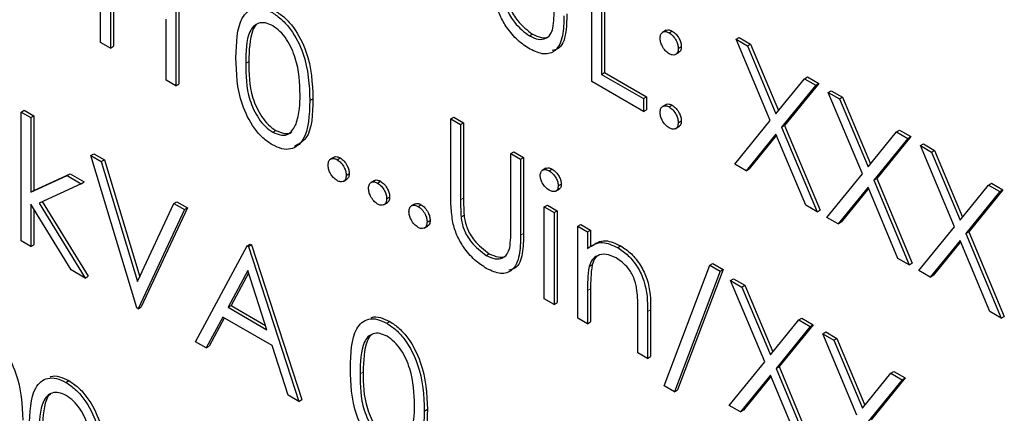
# Paper-space layout 'Blatt4' of a CAD drawing. Header units: millimetres. Extents: x 5 to 418, y 2 to 292.
# Tile 25 of 65: x 119.33 to 122.2, y 156.39 to 157.54. Entities that reach past the tile are written whole.
import ezdxf

# ---------------------------------------------------------------- set-up
doc = ezdxf.new("R2010")
doc.units = ezdxf.units.MM

psp = doc.layouts.new('Blatt4')

# ---------------------------------------------------------------- linework, layer by layer
at = {"color": 7, "linetype": 'Continuous', "lineweight": 25}
for p, q in [((119.5621, 157.4711), (119.5621, 157.8385)), ((119.7824, 157.7113), (119.7824, 157.3439)), ((119.7912, 157.7164), (119.7912, 157.349)), ((120.9981, 157.3566), (120.9981, 157.724)), ((121.0266, 157.7075), (121.0266, 157.3778)), ((121.0355, 157.7126), (121.0355, 157.3829)), ((119.5907, 157.6336), (119.5907, 157.4546)), ((119.5995, 157.6285), (119.5995, 157.4597)), ((119.7538, 157.3604), (119.7538, 157.5394)), ((121.2159, 157.5067), (121.2048, 157.5003)), ((121.2245, 157.4991), (121.2333, 157.5042)), ((119.5907, 157.4546), (119.5621, 157.4711)), ((120.816, 157.4899), (120.8249, 157.495)), ((121.4203, 157.4803), (121.4291, 157.4854)), ((121.4203, 157.4803), (121.4533, 157.4612)), ((121.5201, 157.2426), (121.4203, 157.4803)), ((121.4291, 157.4854), (121.4621, 157.4663)), ((119.5907, 157.4546), (119.5995, 157.4597)), ((121.2421, 157.4353), (121.2531, 157.4416)), ((121.251, 157.4532), (121.2598, 157.4583)), ((121.4533, 157.4612), (121.4621, 157.4663)), ((121.4533, 157.4612), (121.5366, 157.2628)), ((121.4621, 157.4663), (121.5438, 157.2717)), ((121.0266, 157.3778), (121.0355, 157.3829)), ((121.0355, 157.3829), (121.1579, 157.3122)), ((119.7824, 157.3439), (119.7538, 157.3604)), ((121.149, 157.2694), (120.9981, 157.3566)), ((121.0266, 157.3778), (121.149, 157.3071)), ((121.5366, 157.2628), (121.6199, 157.365)), ((121.6199, 157.365), (121.6287, 157.3701)), ((121.6199, 157.365), (121.6528, 157.346)), ((121.6287, 157.3701), (121.6617, 157.3511)), ((119.7824, 157.3439), (119.7912, 157.349)), ((121.6528, 157.346), (121.5531, 157.2236)), ((121.6617, 157.3511), (121.5619, 157.2287)), ((121.6528, 157.346), (121.6617, 157.3511)), ((121.6895, 157.3248), (121.6984, 157.3299)), ((121.6895, 157.3248), (121.7225, 157.3058)), ((121.7894, 157.0872), (121.6895, 157.3248)), ((121.6984, 157.3299), (121.7313, 157.3109)), ((120.174, 157.3014), (120.1829, 157.3065)), ((121.149, 157.3071), (121.1579, 157.3122)), ((121.149, 157.3071), (121.149, 157.2694)), ((121.1579, 157.3122), (121.1579, 157.2745)), ((121.7225, 157.3058), (121.7313, 157.3109)), ((121.7225, 157.3058), (121.8058, 157.1074)), ((121.7313, 157.3109), (121.8131, 157.1163)), ((119.3296, 157.2677), (119.3384, 157.2728)), ((119.3296, 157.2677), (119.3581, 157.2512)), ((119.3296, 156.8908), (119.3296, 157.2677)), ((119.3384, 157.2728), (119.367, 157.2563)), ((121.149, 157.2694), (121.1579, 157.2745)), ((121.2157, 157.29), (121.2047, 157.2837)), ((121.2245, 157.2824), (121.2333, 157.2875)), ((119.3581, 157.2512), (119.367, 157.2563)), ((119.3581, 157.2512), (119.3581, 157.0333)), ((119.367, 157.2563), (119.367, 157.0384)), ((120.5861, 157.2474), (120.5949, 157.2525)), ((120.5861, 157.2474), (120.6146, 157.2309)), ((120.5861, 157.0255), (120.5861, 157.2474)), ((120.5949, 157.2525), (120.6234, 157.236)), ((121.251, 157.2365), (121.2598, 157.2416)), ((121.4162, 157.1152), (121.5201, 157.2426)), ((120.0652, 157.2089), (120.074, 157.214)), ((120.6146, 157.2309), (120.6234, 157.236)), ((120.6146, 157.2309), (120.6146, 157.0107)), ((120.6234, 157.236), (120.6234, 157.0158)), ((121.242, 157.2186), (121.253, 157.225)), ((121.5531, 157.2236), (121.5619, 157.2287)), ((121.5531, 157.2236), (121.6569, 156.9762)), ((121.5619, 157.2287), (121.6658, 156.9813)), ((121.8058, 157.1074), (121.8891, 157.2096)), ((121.8891, 157.2096), (121.898, 157.2147)), ((121.8891, 157.2096), (121.9221, 157.1906)), ((121.898, 157.2147), (121.9309, 157.1957)), ((121.5366, 157.2034), (121.4492, 157.0961)), ((121.5382, 157.1996), (121.458, 157.1012)), ((121.624, 156.9952), (121.5366, 157.2034)), ((121.9221, 157.1906), (121.8223, 157.0681)), ((121.9309, 157.1957), (121.8312, 157.0732)), ((121.9221, 157.1906), (121.9309, 157.1957)), ((120.7615, 157.1461), (120.7703, 157.1512)), ((120.7703, 157.1512), (120.7989, 157.1347)), ((121.9588, 157.1694), (121.9676, 157.1745)), ((121.9588, 157.1694), (121.9917, 157.1504)), ((122.0586, 156.9317), (121.9588, 157.1694)), ((121.9676, 157.1745), (122.0006, 157.1555)), ((121.9917, 157.1504), (122.0006, 157.1555)), ((122.0006, 157.1555), (122.0823, 156.9609)), ((119.5336, 157.1405), (119.5424, 157.1456)), ((119.5336, 157.1405), (119.5641, 157.1228)), ((119.6682, 156.6953), (119.5336, 157.1405)), ((119.5424, 157.1456), (119.573, 157.1279)), ((119.5641, 157.1228), (119.573, 157.1279)), ((119.5641, 157.1228), (119.6702, 156.772)), ((119.573, 157.1279), (119.6765, 156.7856)), ((120.2448, 157.1361), (120.2337, 157.1297)), ((120.2536, 157.1284), (120.2624, 157.1335)), ((120.7615, 156.926), (120.7615, 157.1461)), ((120.7615, 157.1461), (120.79, 157.1296)), ((120.79, 157.1296), (120.7989, 157.1347)), ((120.79, 157.1296), (120.79, 156.9077)), ((120.7989, 157.1347), (120.7989, 156.9128)), ((121.9917, 157.1504), (122.0751, 156.952)), ((120.864, 157.1033), (120.853, 157.0969)), ((120.8735, 157.0956), (120.8824, 157.1007)), ((121.4492, 157.0961), (121.4162, 157.1152)), ((121.4492, 157.0961), (121.458, 157.1012)), ((119.3581, 157.0333), (119.4639, 157.0818)), ((119.367, 157.0384), (119.4728, 157.0869)), ((119.4639, 157.0818), (119.4728, 157.0869)), ((119.4639, 157.0818), (119.505, 157.0581)), ((119.4728, 157.0869), (119.5138, 157.0632)), ((120.2711, 157.0646), (120.2821, 157.071)), ((120.2801, 157.0825), (120.2889, 157.0876)), ((120.3631, 157.0678), (120.352, 157.0614)), ((120.3719, 157.0601), (120.3807, 157.0652)), ((121.6855, 156.9597), (121.7894, 157.0872)), ((121.8223, 157.0681), (121.8312, 157.0732)), ((121.8223, 157.0681), (121.9262, 156.8208)), ((121.8312, 157.0732), (121.935, 156.8259)), ((119.3581, 157.0333), (119.367, 157.0384)), ((119.505, 157.0581), (119.3822, 157.0017)), ((119.505, 157.0581), (119.5138, 157.0632)), ((120.8923, 157.0364), (120.9033, 157.0428)), ((120.9002, 157.0518), (120.909, 157.0569)), ((121.8058, 157.0479), (121.7184, 156.9407)), ((121.8074, 157.0441), (121.7273, 156.9458)), ((121.8932, 156.8398), (121.8058, 157.0479)), ((122.0751, 156.952), (122.1584, 157.0542)), ((122.2002, 157.0403), (122.1004, 156.9178)), ((122.1584, 157.0542), (122.1672, 157.0593)), ((122.1584, 157.0542), (122.1913, 157.0352)), ((122.1672, 157.0593), (122.2002, 157.0403)), ((122.1913, 157.0352), (122.2002, 157.0403)), ((120.3984, 157.0142), (120.4072, 157.0193)), ((122.1913, 157.0352), (122.0916, 156.9127)), ((119.4762, 156.8061), (119.3581, 156.9981)), ((119.3581, 156.9981), (119.3581, 156.8743)), ((119.367, 156.9837), (119.367, 156.8794)), ((119.3822, 157.0017), (119.5172, 156.7825)), ((119.3916, 157.006), (119.5261, 156.7876)), ((119.6702, 156.772), (119.7763, 157.0004)), ((119.8069, 156.9827), (119.6723, 156.693)), ((119.8157, 156.9878), (119.6811, 156.6981)), ((119.7763, 157.0004), (119.7851, 157.0055)), ((119.7763, 157.0004), (119.8069, 156.9827)), ((119.7851, 157.0055), (119.8157, 156.9878)), ((119.8069, 156.9827), (119.8157, 156.9878)), ((120.3894, 156.9963), (120.4004, 157.0027)), ((120.4814, 156.9995), (120.4704, 156.9931)), ((120.4902, 156.9918), (120.499, 156.9969)), ((120.8594, 156.9907), (120.8682, 156.9958)), ((120.8594, 156.9907), (120.8879, 156.9742)), ((120.8594, 156.7222), (120.8594, 156.9907)), ((120.8682, 156.9958), (120.8968, 156.9793)), ((120.8879, 156.9742), (120.8968, 156.9793)), ((120.8968, 156.9793), (120.8968, 156.7108)), ((121.6569, 156.9762), (121.624, 156.9952)), ((121.6569, 156.9762), (121.6658, 156.9813)), ((120.5167, 156.9459), (120.5255, 156.951)), ((120.6159, 156.9611), (120.6247, 156.9662)), ((120.8879, 156.9742), (120.8879, 156.7057)), ((121.7184, 156.9407), (121.6855, 156.9597)), ((120.5077, 156.928), (120.5187, 156.9344)), ((120.9573, 156.9342), (120.9661, 156.9393)), ((120.9573, 156.9342), (120.9858, 156.9177)), ((120.9573, 156.6656), (120.9573, 156.9342)), ((120.9661, 156.9393), (120.9947, 156.9228)), ((120.9858, 156.9177), (120.9947, 156.9228)), ((120.9947, 156.9228), (120.9947, 156.8743)), ((121.7184, 156.9407), (121.7273, 156.9458)), ((121.9547, 156.8043), (122.0586, 156.9317)), ((120.9858, 156.9177), (120.9858, 156.8692)), ((122.0751, 156.8925), (121.9877, 156.7853)), ((122.1624, 156.6844), (122.0751, 156.8925)), ((122.0916, 156.9127), (122.1004, 156.9178)), ((122.0916, 156.9127), (122.1954, 156.6654)), ((122.1004, 156.9178), (122.2042, 156.6705)), ((119.3581, 156.8743), (119.3296, 156.8908)), ((119.3581, 156.8743), (119.367, 156.8794)), ((119.8395, 156.5964), (119.9905, 156.8767)), ((119.9905, 156.8767), (119.9993, 156.8818)), ((119.9905, 156.8767), (119.9945, 156.8744)), ((119.9945, 156.8744), (120.0034, 156.8795)), ((119.9945, 156.8744), (120.1414, 156.4222)), ((119.9993, 156.8818), (120.0034, 156.8795)), ((120.0034, 156.8795), (120.1502, 156.4273)), ((121.0743, 156.8713), (121.0832, 156.8764)), ((122.0766, 156.8887), (121.9965, 156.7904)), ((120.6896, 156.8484), (120.6984, 156.8535)), ((121.9262, 156.8208), (121.8932, 156.8398)), ((119.5172, 156.7825), (119.4762, 156.8061)), ((120.9902, 156.8158), (120.9991, 156.8209)), ((121.2102, 156.4678), (121.3433, 156.8197)), ((121.3822, 156.8074), (121.2491, 156.4555)), ((121.3433, 156.8197), (121.3521, 156.8248)), ((121.3433, 156.8197), (121.3734, 156.8023)), ((121.3521, 156.8248), (121.3822, 156.8074)), ((121.3734, 156.8023), (121.3822, 156.8074)), ((121.9262, 156.8208), (121.935, 156.8259)), ((119.5172, 156.7825), (119.5261, 156.7876)), ((119.9922, 156.8041), (119.9346, 156.697)), ((119.9945, 156.7971), (119.9434, 156.7021)), ((120.0483, 156.6314), (119.9922, 156.8041)), ((121.3734, 156.8023), (121.2403, 156.4504)), ((121.404, 156.7752), (121.4128, 156.7803)), ((121.4128, 156.7803), (121.4458, 156.7613)), ((121.9877, 156.7853), (121.9547, 156.8043)), ((121.9877, 156.7853), (121.9965, 156.7904)), ((120.9947, 156.7513), (120.9947, 156.6543)), ((121.404, 156.7752), (121.4369, 156.7562)), ((121.5038, 156.5375), (121.404, 156.7752)), ((121.4369, 156.7562), (121.4458, 156.7613)), ((121.4369, 156.7562), (121.5202, 156.5578)), ((121.4458, 156.7613), (121.5275, 156.5667)), ((120.8879, 156.7057), (120.8594, 156.7222)), ((120.9858, 156.7462), (120.9858, 156.6491)), ((119.6723, 156.693), (119.6682, 156.6953)), ((119.6723, 156.693), (119.6811, 156.6981)), ((119.9346, 156.697), (119.9434, 156.7021)), ((119.9346, 156.697), (120.0483, 156.6314)), ((119.9434, 156.7021), (120.0442, 156.6439)), ((120.8879, 156.7057), (120.8968, 156.7108)), ((121.1327, 156.5644), (121.1327, 156.6907)), ((121.1701, 156.6901), (121.1701, 156.553)), ((119.9191, 156.6683), (119.8707, 156.5784)), ((119.9237, 156.6656), (119.8795, 156.5835)), ((120.0633, 156.585), (119.9191, 156.6683)), ((120.9858, 156.6491), (120.9573, 156.6656)), ((121.1613, 156.685), (121.1613, 156.5479)), ((121.6036, 156.66), (121.6124, 156.6651)), ((121.6124, 156.6651), (121.6454, 156.6461)), ((122.1954, 156.6654), (122.1624, 156.6844)), ((122.1954, 156.6654), (122.2042, 156.6705)), ((120.3987, 156.6505), (120.4076, 156.6556)), ((120.9858, 156.6491), (120.9947, 156.6543)), ((121.5202, 156.5578), (121.6036, 156.66)), ((121.6365, 156.641), (121.5368, 156.5185)), ((121.6454, 156.6461), (121.5456, 156.5236)), ((121.6036, 156.66), (121.6365, 156.641)), ((121.6365, 156.641), (121.6454, 156.6461)), ((121.6732, 156.6198), (121.6821, 156.6249)), ((121.6732, 156.6198), (121.7062, 156.6007)), ((121.773, 156.3821), (121.6732, 156.6198)), ((121.6821, 156.6249), (121.715, 156.6058)), ((121.7062, 156.6007), (121.715, 156.6058)), ((121.715, 156.6058), (121.7967, 156.4112)), ((119.8707, 156.5784), (119.8395, 156.5964)), ((119.8707, 156.5784), (119.8795, 156.5835)), ((120.1103, 156.4401), (120.0633, 156.585)), ((121.7062, 156.6007), (121.7895, 156.4023)), ((121.1613, 156.5479), (121.1327, 156.5644)), ((121.1613, 156.5479), (121.1701, 156.553)), ((121.3999, 156.4101), (121.5038, 156.5375)), ((121.5368, 156.5185), (121.5456, 156.5236)), ((121.5368, 156.5185), (121.6406, 156.2712)), ((121.5456, 156.5236), (121.6494, 156.2763)), ((121.5202, 156.4983), (121.4329, 156.3911)), ((121.5218, 156.4945), (121.4417, 156.3962)), ((121.6076, 156.2902), (121.5202, 156.4983)), ((121.7895, 156.4023), (121.8728, 156.5046)), ((121.9146, 156.4906), (121.8148, 156.3682)), ((121.8728, 156.5046), (121.8816, 156.5097)), ((121.8728, 156.5046), (121.9058, 156.4855)), ((121.8816, 156.5097), (121.9146, 156.4906)), ((121.9058, 156.4855), (121.9146, 156.4906)), ((119.4604, 156.4777), (119.4693, 156.4828)), ((121.2403, 156.4504), (121.2102, 156.4678)), ((121.9058, 156.4855), (121.806, 156.3631)), ((120.1414, 156.4222), (120.1103, 156.4401)), ((121.2403, 156.4504), (121.2491, 156.4555)), ((120.1414, 156.4222), (120.1502, 156.4273)), ((121.4329, 156.3911), (121.3999, 156.4101)), ((120.5085, 156.3938), (120.5174, 156.3989)), ((121.4329, 156.3911), (121.4417, 156.3962))]:
    psp.add_line(p, q, dxfattribs=at)
at = {"color": 7, "linetype": 'Continuous', "lineweight": 18}
for p, q in [((119.9864, 157.4099), (119.9952, 157.415)), ((120.6146, 157.0107), (120.6234, 157.0158)), ((120.79, 156.9077), (120.7989, 156.9128)), ((120.9858, 156.7462), (120.9947, 156.7513)), ((121.1613, 156.685), (121.1701, 156.6901)), ((120.3209, 156.5023), (120.3297, 156.5074))]:
    psp.add_line(p, q, dxfattribs=at)
at = {"color": 7, "linetype": 'Continuous', "lineweight": 25}
for points, knots in [([(120.8176, 157.4513), (120.8055, 157.4592), (120.7814, 157.4751), (120.751, 157.5109), (120.7286, 157.5495), (120.7217, 157.574), (120.7182, 157.5862)], [0, 0, 0, 0, 0.280221, 0.559914, 0.779952, 1, 1, 1, 1]), ([(120.7423, 157.6026), (120.7444, 157.5902), (120.7484, 157.5654), (120.7757, 157.5208), (120.8007, 157.5016), (120.816, 157.4899)], [0, 0, 0, 0, 0.281057, 0.560821, 1, 1, 1, 1]), ([(120.7512, 157.6077), (120.7532, 157.5953), (120.7573, 157.5705), (120.7845, 157.5259), (120.8096, 157.5067), (120.8249, 157.495)], [0, 0, 0, 0, 0.281057, 0.560821, 1, 1, 1, 1]), ([(119.9578, 157.4262), (119.959, 157.4694), (119.9606, 157.5234), (119.9902, 157.5615), (120.0109, 157.5715), (120.0363, 157.5716), (120.0549, 157.5626), (120.0642, 157.5581)], [0, 0, 0, 0, 0.498702, 0.624177, 0.749467, 0.874745, 1, 1, 1, 1]), ([(120.0642, 157.5581), (120.0736, 157.5518), (120.0923, 157.5392), (120.1264, 157.5004), (120.1694, 157.4142), (120.1722, 157.3465), (120.174, 157.3014)], [0, 0, 0, 0, 0.1256, 0.251197, 0.500581, 1, 1, 1, 1]), ([(120.073, 157.5632), (120.0824, 157.5569), (120.1011, 157.5444), (120.1353, 157.5055), (120.1783, 157.4193), (120.181, 157.3516), (120.1829, 157.3065)], [0, 0, 0, 0, 0.1256, 0.251197, 0.500581, 1, 1, 1, 1]), ([(120.9253, 157.5543), (120.9249, 157.5343), (120.9241, 157.4946), (120.9092, 157.4529), (120.8884, 157.4487), (120.8822, 157.4474)], [0, 0, 0, 0, 0.41567, 0.82662, 1, 1, 1, 1]), ([(120.8847, 157.5123), (120.8859, 157.5222), (120.888, 157.5399), (120.888, 157.559), (120.8879, 157.5674)], [0, 0, 0, 0, 0.559624, 1, 1, 1, 1]), ([(120.0652, 157.5198), (120.0579, 157.5232), (120.0433, 157.5299), (120.0239, 157.5282), (120.0085, 157.519), (119.9874, 157.4864), (119.9868, 157.4439), (119.9864, 157.4099)], [0, 0, 0, 0, 0.125139, 0.250418, 0.375519, 0.500847, 1, 1, 1, 1]), ([(120.9165, 157.5492), (120.9162, 157.5289), (120.9157, 157.4885), (120.8965, 157.4453), (120.8594, 157.4324), (120.8316, 157.445), (120.8176, 157.4513)], [0, 0, 0, 0, 0.281655, 0.560111, 0.78008, 1, 1, 1, 1]), ([(120.0185, 157.5232), (120.0184, 157.5231), (120.0131, 157.52), (119.9976, 157.4893), (119.9963, 157.448), (119.9952, 157.415)], [0, 0, 0, 0, 0.004517, 0.204302, 1, 1, 1, 1]), ([(120.1455, 157.318), (120.1443, 157.3528), (120.1425, 157.4049), (120.1127, 157.4726), (120.087, 157.5046), (120.0724, 157.5147), (120.0652, 157.5198)], [0, 0, 0, 0, 0.500072, 0.749021, 0.874598, 1, 1, 1, 1]), ([(120.816, 157.4899), (120.8248, 157.4859), (120.8423, 157.478), (120.8636, 157.4813), (120.878, 157.4934), (120.8825, 157.506), (120.8847, 157.5123)], [0, 0, 0, 0, 0.279787, 0.559377, 0.779569, 1, 1, 1, 1]), ([(121.198, 157.4838), (121.1985, 157.488), (121.1994, 157.4964), (121.2066, 157.5023), (121.2153, 157.5034), (121.2214, 157.5005), (121.2245, 157.4991)], [0, 0, 0, 0, 0.279585, 0.559454, 0.779697, 1, 1, 1, 1]), ([(121.215, 157.5056), (121.2155, 157.5061), (121.2177, 157.5083), (121.2243, 157.5083), (121.2303, 157.5055), (121.2333, 157.5042)], [0, 0, 0, 0, 0.111363, 0.55562, 1, 1, 1, 1]), ([(121.2245, 157.4991), (121.2284, 157.4963), (121.2363, 157.4907), (121.2448, 157.4774), (121.2503, 157.4643), (121.2508, 157.4569), (121.251, 157.4532)], [0, 0, 0, 0, 0.279602, 0.559212, 0.779475, 1, 1, 1, 1]), ([(121.2333, 157.5042), (121.2372, 157.5014), (121.2451, 157.4958), (121.2537, 157.4825), (121.2591, 157.4694), (121.2596, 157.462), (121.2598, 157.4583)], [0, 0, 0, 0, 0.279602, 0.559212, 0.779475, 1, 1, 1, 1]), ([(120.8249, 157.495), (120.8335, 157.4912), (120.8508, 157.4836), (120.8682, 157.4842), (120.8741, 157.4896), (120.8747, 157.4902)], [0, 0, 0, 0, 0.473792, 0.947251, 1, 1, 1, 1]), ([(121.2245, 157.4378), (121.2206, 157.4406), (121.2127, 157.4462), (121.2041, 157.4595), (121.1988, 157.4727), (121.1982, 157.4801), (121.198, 157.4838)], [0, 0, 0, 0, 0.279647, 0.559299, 0.779615, 1, 1, 1, 1]), ([(121.251, 157.4532), (121.2506, 157.4489), (121.2497, 157.4403), (121.2424, 157.4346), (121.2337, 157.4334), (121.2276, 157.4364), (121.2245, 157.4378)], [0, 0, 0, 0, 0.2795175, 0.5593264, 0.7795441, 1, 1, 1, 1]), ([(121.2598, 157.4583), (121.2595, 157.4539), (121.2588, 157.446), (121.2539, 157.4428), (121.2517, 157.4415)], [0, 0, 0, 0, 0.556603, 1, 1, 1, 1]), ([(120.0642, 157.1718), (120.0549, 157.178), (120.0363, 157.1905), (120.0026, 157.2292), (119.9608, 157.3151), (119.959, 157.3817), (119.9578, 157.4262)], [0, 0, 0, 0, 0.125551, 0.25109, 0.50025, 1, 1, 1, 1]), ([(119.9864, 157.4099), (119.9866, 157.3754), (119.987, 157.3237), (120.0175, 157.2559), (120.0433, 157.2242), (120.0579, 157.214), (120.0652, 157.2089)], [0, 0, 0, 0, 0.500291, 0.749086, 0.874606, 1, 1, 1, 1]), ([(119.9952, 157.415), (119.9954, 157.3805), (119.9958, 157.3288), (120.0264, 157.261), (120.0522, 157.2293), (120.0667, 157.2191), (120.074, 157.214)], [0, 0, 0, 0, 0.500291, 0.749086, 0.874606, 1, 1, 1, 1]), ([(120.174, 157.3014), (120.1722, 157.2583), (120.1696, 157.1937), (120.1263, 157.1578), (120.0923, 157.1582), (120.0736, 157.1673), (120.0642, 157.1718)], [0, 0, 0, 0, 0.499407, 0.748743, 0.874372, 1, 1, 1, 1]), ([(120.1829, 157.3065), (120.1819, 157.2617), (120.1806, 157.1964), (120.1414, 157.1741), (120.1291, 157.1671)], [0, 0, 0, 0, 0.68684, 1, 1, 1, 1]), ([(120.1334, 157.2326), (120.1375, 157.2472), (120.1447, 157.2733), (120.1452, 157.3043), (120.1455, 157.318)], [0, 0, 0, 0, 0.559599, 1, 1, 1, 1]), ([(121.198, 157.2671), (121.1984, 157.2713), (121.1994, 157.2798), (121.2066, 157.2857), (121.2153, 157.2868), (121.2214, 157.2838), (121.2245, 157.2824)], [0, 0, 0, 0, 0.279576, 0.559284, 0.779552, 1, 1, 1, 1]), ([(121.2245, 157.2211), (121.2206, 157.224), (121.2128, 157.2296), (121.2042, 157.2429), (121.1988, 157.2559), (121.1983, 157.2634), (121.198, 157.2671)], [0, 0, 0, 0, 0.279581, 0.559143, 0.779575, 1, 1, 1, 1]), ([(121.2149, 157.2889), (121.2154, 157.2894), (121.2177, 157.2917), (121.2243, 157.2917), (121.2303, 157.2889), (121.2333, 157.2875)], [0, 0, 0, 0, 0.116538, 0.55809, 1, 1, 1, 1]), ([(121.2245, 157.2824), (121.2284, 157.2796), (121.2363, 157.274), (121.2448, 157.2607), (121.2503, 157.2476), (121.2508, 157.2402), (121.251, 157.2365)], [0, 0, 0, 0, 0.2796016, 0.559212, 0.7794752, 1, 1, 1, 1]), ([(121.2333, 157.2875), (121.2372, 157.2847), (121.2451, 157.2792), (121.2537, 157.2658), (121.2591, 157.2527), (121.2596, 157.2453), (121.2598, 157.2416)], [0, 0, 0, 0, 0.2796016, 0.559212, 0.7794752, 1, 1, 1, 1]), ([(121.2598, 157.2416), (121.2595, 157.2372), (121.2588, 157.2293), (121.2538, 157.2262), (121.2516, 157.2248)], [0, 0, 0, 0, 0.554441, 1, 1, 1, 1]), ([(120.0652, 157.2089), (120.0738, 157.2052), (120.0912, 157.1976), (120.1181, 157.2031), (120.1276, 157.2214), (120.1334, 157.2326)], [0, 0, 0, 0, 0.280257, 0.560781, 1, 1, 1, 1]), ([(120.074, 157.214), (120.0825, 157.2106), (120.0994, 157.2037), (120.1169, 157.2036), (120.1215, 157.2099), (120.1216, 157.2101)], [0, 0, 0, 0, 0.492383, 0.985234, 1, 1, 1, 1]), ([(121.251, 157.2365), (121.2505, 157.2322), (121.2496, 157.2237), (121.2424, 157.2179), (121.2337, 157.2168), (121.2276, 157.2197), (121.2245, 157.2211)], [0, 0, 0, 0, 0.279469, 0.559358, 0.779674, 1, 1, 1, 1]), ([(120.2271, 157.1131), (120.2275, 157.1173), (120.2285, 157.1258), (120.2357, 157.1317), (120.2444, 157.1328), (120.2505, 157.1299), (120.2536, 157.1284)], [0, 0, 0, 0, 0.279576, 0.559284, 0.779552, 1, 1, 1, 1]), ([(120.244, 157.135), (120.2445, 157.1354), (120.2467, 157.1377), (120.2533, 157.1377), (120.2594, 157.1349), (120.2624, 157.1335)], [0, 0, 0, 0, 0.116538, 0.55809, 1, 1, 1, 1]), ([(120.2536, 157.1284), (120.2575, 157.1256), (120.2653, 157.1201), (120.2739, 157.1067), (120.2794, 157.0936), (120.2798, 157.0862), (120.2801, 157.0825)], [0, 0, 0, 0, 0.279602, 0.559212, 0.779475, 1, 1, 1, 1]), ([(120.2624, 157.1335), (120.2663, 157.1307), (120.2742, 157.1252), (120.2828, 157.1118), (120.2882, 157.0987), (120.2887, 157.0913), (120.2889, 157.0876)], [0, 0, 0, 0, 0.279602, 0.559212, 0.779475, 1, 1, 1, 1]), ([(120.2536, 157.0672), (120.2497, 157.07), (120.2419, 157.0756), (120.2332, 157.0889), (120.2279, 157.102), (120.2273, 157.1094), (120.2271, 157.1131)], [0, 0, 0, 0, 0.2795812, 0.5591432, 0.7795754, 1, 1, 1, 1]), ([(120.8471, 157.0824), (120.8477, 157.0864), (120.8487, 157.0945), (120.8562, 157.0993), (120.8647, 157.0999), (120.8706, 157.097), (120.8735, 157.0956)], [0, 0, 0, 0, 0.279289, 0.558897, 0.779452, 1, 1, 1, 1]), ([(120.8633, 157.102), (120.8641, 157.1027), (120.8668, 157.1051), (120.8736, 157.1048), (120.8795, 157.102), (120.8824, 157.1007)], [0, 0, 0, 0, 0.183763, 0.591888, 1, 1, 1, 1]), ([(120.8735, 157.0956), (120.8773, 157.0929), (120.8849, 157.0877), (120.8936, 157.0752), (120.8992, 157.0626), (120.8999, 157.0554), (120.9002, 157.0518)], [0, 0, 0, 0, 0.279869, 0.559866, 0.779911, 1, 1, 1, 1]), ([(120.8824, 157.1007), (120.8861, 157.098), (120.8937, 157.0928), (120.9024, 157.0803), (120.9081, 157.0677), (120.9087, 157.0605), (120.909, 157.0569)], [0, 0, 0, 0, 0.279869, 0.559866, 0.779911, 1, 1, 1, 1]), ([(120.2801, 157.0825), (120.2796, 157.0782), (120.2787, 157.0697), (120.2715, 157.064), (120.2628, 157.0628), (120.2566, 157.0657), (120.2536, 157.0672)], [0, 0, 0, 0, 0.279469, 0.559358, 0.779674, 1, 1, 1, 1]), ([(120.2889, 157.0876), (120.2885, 157.0832), (120.2879, 157.0753), (120.2829, 157.0722), (120.2807, 157.0708)], [0, 0, 0, 0, 0.554441, 1, 1, 1, 1]), ([(120.3454, 157.0448), (120.3458, 157.049), (120.3468, 157.0575), (120.354, 157.0634), (120.3627, 157.0645), (120.3688, 157.0616), (120.3719, 157.0601)], [0, 0, 0, 0, 0.279576, 0.559284, 0.779552, 1, 1, 1, 1]), ([(120.3623, 157.0667), (120.3628, 157.0671), (120.3651, 157.0694), (120.3717, 157.0694), (120.3777, 157.0666), (120.3807, 157.0652)], [0, 0, 0, 0, 0.116538, 0.55809, 1, 1, 1, 1]), ([(120.3807, 157.0652), (120.3846, 157.0624), (120.3925, 157.0569), (120.4011, 157.0435), (120.4065, 157.0304), (120.407, 157.023), (120.4072, 157.0193)], [0, 0, 0, 0, 0.279602, 0.559212, 0.779475, 1, 1, 1, 1]), ([(120.8735, 157.039), (120.8698, 157.0416), (120.8623, 157.0469), (120.8537, 157.0592), (120.8481, 157.0717), (120.8475, 157.0788), (120.8471, 157.0824)], [0, 0, 0, 0, 0.279784, 0.559698, 0.779921, 1, 1, 1, 1]), ([(120.3719, 156.9989), (120.368, 157.0017), (120.3602, 157.0073), (120.3515, 157.0206), (120.3462, 157.0337), (120.3457, 157.0411), (120.3454, 157.0448)], [0, 0, 0, 0, 0.279581, 0.559143, 0.779575, 1, 1, 1, 1]), ([(120.3719, 157.0601), (120.3758, 157.0573), (120.3836, 157.0518), (120.3922, 157.0384), (120.3977, 157.0253), (120.3982, 157.0179), (120.3984, 157.0142)], [0, 0, 0, 0, 0.279602, 0.559212, 0.779475, 1, 1, 1, 1]), ([(120.9002, 157.0518), (120.8996, 157.0478), (120.8985, 157.0397), (120.8909, 157.0352), (120.8824, 157.0347), (120.8765, 157.0376), (120.8735, 157.039)], [0, 0, 0, 0, 0.27916, 0.558862, 0.779356, 1, 1, 1, 1]), ([(120.909, 157.0569), (120.9086, 157.0527), (120.9079, 157.0459), (120.9035, 157.0437), (120.9018, 157.0428)], [0, 0, 0, 0, 0.622941, 1, 1, 1, 1]), ([(120.3984, 157.0142), (120.3979, 157.0099), (120.397, 157.0014), (120.3898, 156.9957), (120.3811, 156.9945), (120.375, 156.9974), (120.3719, 156.9989)], [0, 0, 0, 0, 0.279469, 0.559358, 0.779674, 1, 1, 1, 1]), ([(120.4072, 157.0193), (120.4069, 157.0149), (120.4062, 157.007), (120.4012, 157.0039), (120.399, 157.0025)], [0, 0, 0, 0, 0.5544413, 1, 1, 1, 1]), ([(120.5917, 156.9448), (120.5897, 156.9603), (120.5861, 156.988), (120.5861, 157.014), (120.5861, 157.0255)], [0, 0, 0, 0, 0.559499, 1, 1, 1, 1]), ([(120.6146, 157.0107), (120.6146, 157.0016), (120.6145, 156.9853), (120.6155, 156.9685), (120.6159, 156.9611)], [0, 0, 0, 0, 0.560124, 1, 1, 1, 1]), ([(120.6234, 157.0158), (120.6234, 157.0067), (120.6234, 156.9904), (120.6243, 156.9736), (120.6247, 156.9662)], [0, 0, 0, 0, 0.560124, 1, 1, 1, 1]), ([(120.4637, 156.9765), (120.4641, 156.9807), (120.4651, 156.9892), (120.4723, 156.9951), (120.481, 156.9962), (120.4871, 156.9933), (120.4902, 156.9918)], [0, 0, 0, 0, 0.279576, 0.559284, 0.779552, 1, 1, 1, 1]), ([(120.4806, 156.9984), (120.4811, 156.9988), (120.4834, 157.0011), (120.49, 157.0011), (120.496, 156.9983), (120.499, 156.9969)], [0, 0, 0, 0, 0.116538, 0.55809, 1, 1, 1, 1]), ([(120.4902, 156.9918), (120.4941, 156.989), (120.502, 156.9835), (120.5105, 156.9701), (120.516, 156.957), (120.5165, 156.9496), (120.5167, 156.9459)], [0, 0, 0, 0, 0.279602, 0.559212, 0.779475, 1, 1, 1, 1]), ([(120.499, 156.9969), (120.5029, 156.9941), (120.5108, 156.9886), (120.5194, 156.9752), (120.5248, 156.9621), (120.5253, 156.9547), (120.5255, 156.951)], [0, 0, 0, 0, 0.279602, 0.559212, 0.779475, 1, 1, 1, 1]), ([(120.4902, 156.9306), (120.4863, 156.9334), (120.4785, 156.939), (120.4699, 156.9523), (120.4645, 156.9654), (120.464, 156.9728), (120.4637, 156.9765)], [0, 0, 0, 0, 0.2795812, 0.5591432, 0.7795754, 1, 1, 1, 1]), ([(120.5255, 156.951), (120.5252, 156.9466), (120.5245, 156.9387), (120.5195, 156.9356), (120.5173, 156.9342)], [0, 0, 0, 0, 0.554441, 1, 1, 1, 1]), ([(120.6159, 156.9611), (120.6179, 156.9487), (120.6219, 156.924), (120.6492, 156.8793), (120.6743, 156.8602), (120.6896, 156.8484)], [0, 0, 0, 0, 0.281057, 0.560821, 1, 1, 1, 1]), ([(120.6247, 156.9662), (120.6267, 156.9538), (120.6308, 156.9291), (120.658, 156.8844), (120.6831, 156.8653), (120.6984, 156.8535)], [0, 0, 0, 0, 0.281057, 0.560821, 1, 1, 1, 1]), ([(120.5167, 156.9459), (120.5162, 156.9416), (120.5153, 156.9331), (120.5081, 156.9274), (120.4994, 156.9262), (120.4933, 156.9291), (120.4902, 156.9306)], [0, 0, 0, 0, 0.279469, 0.559358, 0.779674, 1, 1, 1, 1]), ([(120.6912, 156.8098), (120.6791, 156.8178), (120.6549, 156.8336), (120.6245, 156.8694), (120.6022, 156.908), (120.5952, 156.9325), (120.5917, 156.9448)], [0, 0, 0, 0, 0.280221, 0.559914, 0.779952, 1, 1, 1, 1]), ([(120.7582, 156.8708), (120.7594, 156.8807), (120.7616, 156.8984), (120.7615, 156.9175), (120.7615, 156.926)], [0, 0, 0, 0, 0.559624, 1, 1, 1, 1]), ([(120.79, 156.9077), (120.7898, 156.8874), (120.7892, 156.847), (120.77, 156.8038), (120.733, 156.7909), (120.7051, 156.8035), (120.6912, 156.8098)], [0, 0, 0, 0, 0.281655, 0.560111, 0.78008, 1, 1, 1, 1]), ([(120.7989, 156.9128), (120.7984, 156.8928), (120.7976, 156.8531), (120.7828, 156.8114), (120.7619, 156.8072), (120.7558, 156.806)], [0, 0, 0, 0, 0.41567, 0.82662, 1, 1, 1, 1]), ([(120.9947, 156.8743), (121.0082, 156.8834), (121.0325, 156.8996), (121.0677, 156.8835), (121.0832, 156.8764)], [0, 0, 0, 0, 0.559141, 1, 1, 1, 1]), ([(120.6896, 156.8484), (120.6983, 156.8445), (120.7159, 156.8365), (120.7371, 156.8398), (120.7516, 156.8519), (120.756, 156.8645), (120.7582, 156.8708)], [0, 0, 0, 0, 0.279787, 0.559377, 0.779569, 1, 1, 1, 1]), ([(120.9858, 156.8692), (120.9994, 156.8783), (121.0237, 156.8945), (121.0588, 156.8784), (121.0743, 156.8713)], [0, 0, 0, 0, 0.559141, 1, 1, 1, 1]), ([(121.0743, 156.8713), (121.0847, 156.8642), (121.1056, 156.8501), (121.133, 156.8149), (121.1607, 156.756), (121.161, 156.7143), (121.1613, 156.685)], [0, 0, 0, 0, 0.1870208, 0.3738905, 0.5606099, 1, 1, 1, 1]), ([(121.0832, 156.8764), (121.0936, 156.8693), (121.1144, 156.8552), (121.1418, 156.8201), (121.1696, 156.7611), (121.1699, 156.7194), (121.1701, 156.6901)], [0, 0, 0, 0, 0.1870208, 0.3738905, 0.5606099, 1, 1, 1, 1]), ([(120.6984, 156.8535), (120.7071, 156.8498), (120.7244, 156.8422), (120.7417, 156.8427), (120.7477, 156.8482), (120.7483, 156.8487)], [0, 0, 0, 0, 0.473792, 0.947251, 1, 1, 1, 1]), ([(121.0693, 156.8412), (121.0593, 156.8458), (121.0391, 156.855), (121.0154, 156.8498), (120.9982, 156.8371), (120.9929, 156.8229), (120.9902, 156.8158)], [0, 0, 0, 0, 0.279553, 0.559373, 0.779703, 1, 1, 1, 1]), ([(121.0207, 156.8506), (121.0163, 156.8477), (121.0063, 156.8413), (121.0016, 156.8281), (120.9991, 156.8209)], [0, 0, 0, 0, 0.449857, 1, 1, 1, 1]), ([(121.1293, 156.7537), (121.127, 156.7636), (121.1225, 156.7833), (121.1018, 156.8187), (121.0816, 156.8327), (121.0693, 156.8412)], [0, 0, 0, 0, 0.2811923, 0.5613307, 1, 1, 1, 1]), ([(120.9902, 156.8158), (120.9886, 156.8033), (120.9858, 156.781), (120.9858, 156.7569), (120.9858, 156.7462)], [0, 0, 0, 0, 0.559658, 1, 1, 1, 1]), ([(120.9991, 156.8209), (120.9975, 156.8084), (120.9946, 156.7861), (120.9947, 156.762), (120.9947, 156.7513)], [0, 0, 0, 0, 0.559658, 1, 1, 1, 1]), ([(121.1327, 156.6907), (121.1328, 156.7021), (121.1329, 156.7225), (121.1304, 156.7442), (121.1293, 156.7537)], [0, 0, 0, 0, 0.560255, 1, 1, 1, 1]), ([(120.2923, 156.5186), (120.2936, 156.5618), (120.2951, 156.6158), (120.3248, 156.6539), (120.3454, 156.6639), (120.3708, 156.664), (120.3894, 156.655), (120.3987, 156.6505)], [0, 0, 0, 0, 0.498702, 0.624177, 0.749467, 0.874745, 1, 1, 1, 1]), ([(120.3525, 156.6661), (120.3534, 156.6665), (120.3609, 156.6704), (120.3799, 156.6685), (120.3984, 156.6599), (120.4076, 156.6556)], [0, 0, 0, 0, 0.057969, 0.529028, 1, 1, 1, 1]), ([(120.3987, 156.6505), (120.4081, 156.6442), (120.4268, 156.6317), (120.461, 156.5928), (120.504, 156.5066), (120.5067, 156.4389), (120.5085, 156.3938)], [0, 0, 0, 0, 0.1256001, 0.2511969, 0.5005813, 1, 1, 1, 1]), ([(120.4076, 156.6556), (120.4169, 156.6493), (120.4357, 156.6368), (120.4698, 156.5979), (120.5128, 156.5118), (120.5155, 156.444), (120.5174, 156.3989)], [0, 0, 0, 0, 0.1256001, 0.2511969, 0.5005813, 1, 1, 1, 1]), ([(119.2245, 156.6241), (119.2339, 156.6178), (119.2526, 156.6052), (119.2867, 156.5664), (119.3298, 156.4802), (119.3325, 156.4125), (119.3343, 156.3674)], [0, 0, 0, 0, 0.1256, 0.251197, 0.500581, 1, 1, 1, 1]), ([(120.3997, 156.6122), (120.3924, 156.6156), (120.3778, 156.6224), (120.3584, 156.6206), (120.343, 156.6115), (120.3219, 156.5789), (120.3214, 156.5363), (120.3209, 156.5023)], [0, 0, 0, 0, 0.125139, 0.250418, 0.375519, 0.500847, 1, 1, 1, 1]), ([(120.353, 156.6156), (120.3529, 156.6155), (120.3477, 156.6124), (120.3322, 156.5818), (120.3308, 156.5404), (120.3297, 156.5074)], [0, 0, 0, 0, 0.004517, 0.204302, 1, 1, 1, 1]), ([(120.48, 156.4104), (120.4788, 156.4452), (120.477, 156.4973), (120.4473, 156.565), (120.4215, 156.597), (120.407, 156.6072), (120.3997, 156.6122)], [0, 0, 0, 0, 0.500072, 0.749021, 0.874598, 1, 1, 1, 1]), ([(120.3987, 156.2642), (120.3894, 156.2704), (120.3709, 156.2829), (120.3371, 156.3216), (120.2953, 156.4075), (120.2935, 156.4741), (120.2923, 156.5186)], [0, 0, 0, 0, 0.1255507, 0.25109, 0.5002501, 1, 1, 1, 1]), ([(119.3541, 156.3458), (119.3553, 156.3889), (119.3568, 156.443), (119.3865, 156.481), (119.4071, 156.4911), (119.4325, 156.4911), (119.4511, 156.4822), (119.4604, 156.4777)], [0, 0, 0, 0, 0.498702, 0.624177, 0.749467, 0.874745, 1, 1, 1, 1]), ([(119.4142, 156.4933), (119.4151, 156.4937), (119.4227, 156.4976), (119.4417, 156.4957), (119.4601, 156.4871), (119.4693, 156.4828)], [0, 0, 0, 0, 0.057969, 0.529028, 1, 1, 1, 1]), ([(120.3209, 156.5023), (120.3211, 156.4678), (120.3215, 156.4162), (120.352, 156.3484), (120.3778, 156.3166), (120.3924, 156.3064), (120.3997, 156.3013)], [0, 0, 0, 0, 0.500291, 0.749086, 0.874606, 1, 1, 1, 1]), ([(120.3297, 156.5074), (120.33, 156.4729), (120.3303, 156.4213), (120.3609, 156.3535), (120.3867, 156.3218), (120.4012, 156.3115), (120.4085, 156.3064)], [0, 0, 0, 0, 0.500291, 0.749086, 0.874606, 1, 1, 1, 1]), ([(119.4604, 156.4777), (119.4698, 156.4714), (119.4885, 156.4588), (119.5227, 156.42), (119.5657, 156.3338), (119.5684, 156.2661), (119.5703, 156.221)], [0, 0, 0, 0, 0.1256, 0.251197, 0.500581, 1, 1, 1, 1]), ([(119.4693, 156.4828), (119.4786, 156.4765), (119.4974, 156.4639), (119.5315, 156.4251), (119.5745, 156.3389), (119.5773, 156.2712), (119.5791, 156.2261)], [0, 0, 0, 0, 0.1256, 0.251197, 0.500581, 1, 1, 1, 1]), ([(119.4614, 156.4394), (119.4541, 156.4428), (119.4395, 156.4495), (119.4202, 156.4478), (119.4047, 156.4386), (119.3837, 156.406), (119.3831, 156.3635), (119.3826, 156.3294)], [0, 0, 0, 0, 0.125139, 0.250418, 0.375519, 0.500847, 1, 1, 1, 1]), ([(119.4147, 156.4428), (119.4146, 156.4427), (119.4094, 156.4396), (119.3939, 156.4089), (119.3925, 156.3676), (119.3915, 156.3346)], [0, 0, 0, 0, 0.0045166, 0.204302, 1, 1, 1, 1]), ([(119.5417, 156.2376), (119.5405, 156.2724), (119.5388, 156.3245), (119.509, 156.3922), (119.4832, 156.4242), (119.4687, 156.4343), (119.4614, 156.4394)], [0, 0, 0, 0, 0.500072, 0.749021, 0.874598, 1, 1, 1, 1]), ([(120.4679, 156.325), (120.472, 156.3396), (120.4792, 156.3657), (120.4798, 156.3967), (120.48, 156.4104)], [0, 0, 0, 0, 0.559599, 1, 1, 1, 1]), ([(120.5085, 156.3938), (120.5068, 156.3507), (120.5041, 156.2861), (120.4608, 156.2502), (120.4268, 156.2506), (120.4081, 156.2597), (120.3987, 156.2642)], [0, 0, 0, 0, 0.499407, 0.748743, 0.874372, 1, 1, 1, 1]), ([(120.5174, 156.3989), (120.5165, 156.3541), (120.5151, 156.2888), (120.4759, 156.2665), (120.4636, 156.2596)], [0, 0, 0, 0, 0.6868398, 1, 1, 1, 1])]:
    psp.add_open_spline(points, degree=3, knots=knots, dxfattribs=at)

doc.saveas('drawing.dxf')
